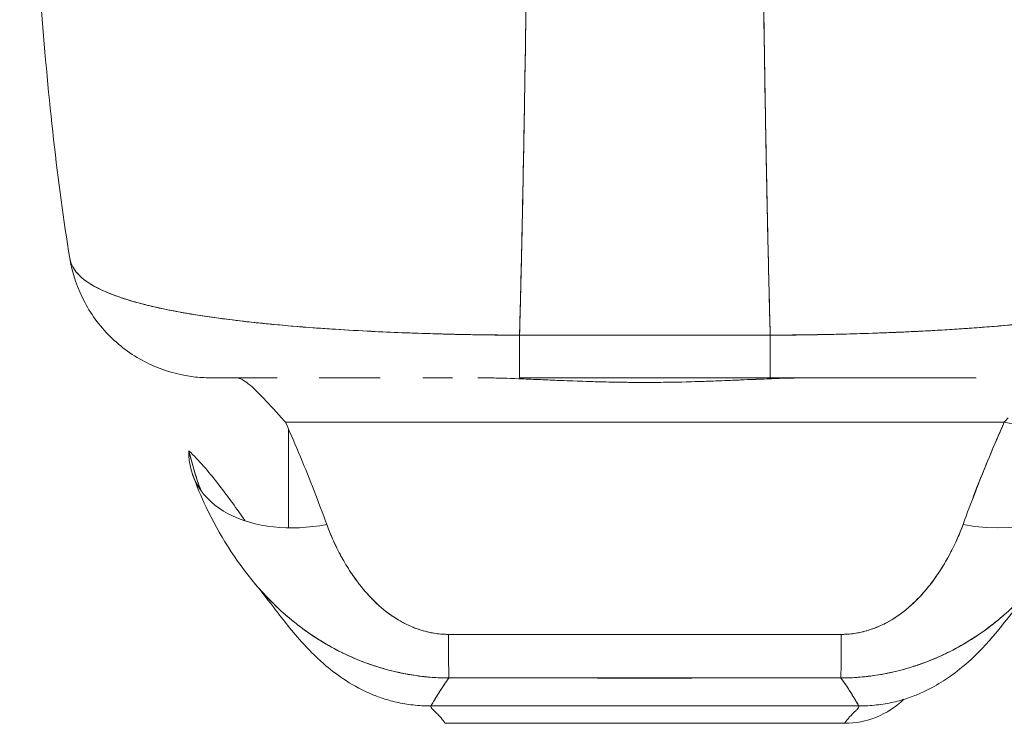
# Model space of a CAD drawing. Header units: inches. Extents: x 16 to 427, y 4 to 276.
# Tile 52 of 111: x 197.016 to 198.375, y 232.293 to 233.265. Entities that reach past the tile are written whole.
import ezdxf

# ---------------------------------------------------------------- set-up
doc = ezdxf.new("R2010")
doc.units = ezdxf.units.IN
doc.header["$LTSCALE"] = 26
doc.header["$MEASUREMENT"] = 0
doc.layers.add('Visible (ANSI)', color=7, linetype='Continuous', lineweight=5)

msp = doc.modelspace()

# ---------------------------------------------------------------- linework, layer by layer
at = {"layer": 'Visible (ANSI)'}
for p, q in [((197.7059, 232.829), (198.0521, 232.829)), ((197.6972, 232.7692), (197.6972, 232.7692)), ((197.7058, 232.7702), (198.0521, 232.7702)), ((197.7059, 232.7702), (198.0521, 232.7702)), ((197.7125, 232.7686), (197.7126, 232.7687)), ((197.7126, 232.7687), (197.7125, 232.7686)), ((198.0454, 232.7686), (198.0454, 232.7687)), ((198.0454, 232.7687), (198.0454, 232.7686)), ((198.0607, 232.7692), (198.0607, 232.7692)), ((197.3826, 232.709), (198.3753, 232.709)), ((198.3753, 232.709), (197.3826, 232.709)), ((197.3868, 232.6993), (197.3868, 232.5629)), ((197.4853, 232.4842), (197.4853, 232.4842)), ((197.4853, 232.4842), (197.4853, 232.4842)), ((198.2727, 232.4842), (198.2727, 232.4842)), ((198.2727, 232.4842), (198.2727, 232.4842)), ((197.5837, 232.3169), (198.1742, 232.3169)), ((198.1742, 232.3169), (197.5837, 232.3169)), ((197.6034, 232.293), (198.1546, 232.293)), ((198.1546, 232.293), (197.6034, 232.293))]:
    msp.add_line(p, q, dxfattribs=at)
msp.add_arc((198.1546, 232.4111), 0.1181, 270.0009, 313.9821, dxfattribs=at)
for centre, major_axis, ratio, start_param, end_param in [((197.2807, 232.9671), (0, -0.1969), 0.99821, 4.938365, 4.938861), ((197.2807, 232.9671), (0, 0.1969), 0.99821, 1.796772, 1.797268), ((197.3145, 232.9671), (0, 0.1969), 0.993149, 1.980375, 1.980558), ((197.7058, 232.9671), (0, -0.1969), 0.000147, 0.000258, 0.79365), ((197.7059, 232.9671), (0, -0.1968), 0.00001, 6.282809, 7.076373), ((198.0521, 232.9671), (0, -0.1968), 0.00001, 6.283184, 7.076653), ((198.0521, 232.9671), (0, -0.1969), 0.000146, 5.489535, 6.282927), ((198.3753, 232.8445), (0.1801, -0.0795), 0.655934, 4.994407, 6.472581), ((197.3469, 232.5047), (0.0881, -0.2613), 0.478434, 2.292259, 2.327972), ((198.411, 232.5047), (0.0881, 0.2613), 0.478442, 0.813616, 0.849329), ((197.4396, 232.7032), (-0.1852, -0.0668), 0.666321, 6.029055, 7.618004), ((198.3184, 232.7032), (0.1852, -0.0668), 0.666321, 4.948367, 6.283184), ((198.3184, 232.7032), (0.1852, -0.0668), 0.666321, 4.948367, 6.283183), ((197.6077, 232.5514), (0.0006, -0.1968), 0.002924, 5.472147, 6.180012), ((197.6077, 232.5514), (0.0006, -0.1968), 0.002924, 5.472147, 6.180012), ((198.1502, 232.5514), (-0.0006, -0.1968), 0.002922, 0.103174, 0.811038), ((198.1502, 232.5514), (-0.0006, -0.1968), 0.002922, 0.103174, 0.811038), ((197.6034, 233.344), (-0.0001, -1.051), 0.000017, 5.936175, 5.936176), ((198.1546, 233.3449), (-0.0001, -1.0519), 0.000021, 5.936175, 5.936176)]:
    msp.add_ellipse(centre, major_axis=major_axis, ratio=ratio, start_param=start_param, end_param=end_param, dxfattribs=at)
for points, knots in [([(197.0848, 232.9354), (197.0675, 233.0403), (197.0555, 233.1543), (197.0324, 233.4383), (197.023, 233.6162), (197.0156, 233.8013)], [0, 0, 0, 0, 1.137397, 1.137397, 2.631287, 2.631287, 2.631287, 2.631287]), ([(197.7208, 233.7983), (197.7201, 233.7198), (197.7193, 233.645), (197.7186, 233.5738), (197.7178, 233.5026), (197.7169, 233.4351), (197.7161, 233.3712), (197.7152, 233.3073), (197.7143, 233.2471), (197.7134, 233.1903), (197.7125, 233.1336), (197.7115, 233.0804), (197.7105, 233.0307), (197.7096, 232.9809), (197.7085, 232.9345), (197.7075, 232.8914), (197.7069, 232.8698), (197.7064, 232.849), (197.7059, 232.829)], [0.0000004, 0.0000004, 0.0000004, 0.0000004, 0.181782, 0.181782, 0.181782, 0.363564, 0.363564, 0.363564, 0.545346, 0.545346, 0.545346, 0.727128, 0.727128, 0.727128, 0.90891, 0.90891, 0.90891, 1, 1, 1, 1]), ([(197.7059, 232.829), (197.7066, 232.8564), (197.7073, 232.8852), (197.7081, 232.9156), (197.7088, 232.9461), (197.7095, 232.9781), (197.7102, 233.0118), (197.7109, 233.0454), (197.7115, 233.0807), (197.7122, 233.1176), (197.7128, 233.1545), (197.7135, 233.193), (197.7141, 233.2333), (197.7147, 233.2735), (197.7153, 233.3154), (197.7159, 233.359), (197.7165, 233.4027), (197.7171, 233.448), (197.7177, 233.4951), (197.7182, 233.5422), (197.7188, 233.591), (197.7193, 233.6415), (197.7198, 233.6921), (197.7203, 233.7443), (197.7208, 233.7983)], [0, 0, 0, 0, 0.1246195, 0.1246195, 0.1246195, 0.2496745, 0.2496745, 0.2496745, 0.3747294, 0.3747294, 0.3747294, 0.4997844, 0.4997844, 0.4997844, 0.6248393, 0.6248393, 0.6248393, 0.7498943, 0.7498943, 0.7498943, 0.8749492, 0.8749492, 0.8749492, 0.9999996, 0.9999996, 0.9999996, 0.9999996]), ([(198.0371, 233.7983), (198.0376, 233.7443), (198.0381, 233.6921), (198.0386, 233.6415), (198.0392, 233.591), (198.0397, 233.5422), (198.0403, 233.4951), (198.0408, 233.448), (198.0414, 233.4027), (198.042, 233.359), (198.0426, 233.3154), (198.0432, 233.2735), (198.0438, 233.2333), (198.0445, 233.193), (198.0451, 233.1545), (198.0457, 233.1176), (198.0464, 233.0807), (198.0471, 233.0454), (198.0478, 233.0118), (198.0484, 232.9781), (198.0492, 232.9461), (198.0499, 232.9156), (198.0506, 232.8852), (198.0513, 232.8564), (198.0521, 232.829)], [0.0000004, 0.0000004, 0.0000004, 0.0000004, 0.1250508, 0.1250508, 0.1250508, 0.2501057, 0.2501057, 0.2501057, 0.3751607, 0.3751607, 0.3751607, 0.5002156, 0.5002156, 0.5002156, 0.6252706, 0.6252706, 0.6252706, 0.7503255, 0.7503255, 0.7503255, 0.8753805, 0.8753805, 0.8753805, 1, 1, 1, 1]), ([(198.0521, 232.829), (198.0515, 232.849), (198.051, 232.8698), (198.0505, 232.8914), (198.0494, 232.9345), (198.0484, 232.9809), (198.0474, 233.0307), (198.0464, 233.0804), (198.0454, 233.1336), (198.0445, 233.1903), (198.0436, 233.2471), (198.0427, 233.3073), (198.0418, 233.3712), (198.041, 233.4351), (198.0402, 233.5026), (198.0394, 233.5738), (198.0386, 233.645), (198.0378, 233.7198), (198.0371, 233.7983)], [0, 0, 0, 0, 0.09109, 0.09109, 0.09109, 0.272872, 0.272872, 0.272872, 0.454654, 0.454654, 0.454654, 0.636436, 0.636436, 0.636436, 0.818218, 0.818218, 0.818218, 0.9999996, 0.9999996, 0.9999996, 0.9999996]), ([(197.7059, 232.829), (197.6934, 232.8292), (197.6794, 232.8293), (197.6646, 232.8295), (197.6523, 232.8296), (197.6395, 232.8298), (197.6266, 232.83), (197.6226, 232.8301), (197.6186, 232.8302), (197.6146, 232.8303), (197.5959, 232.8308), (197.577, 232.8313), (197.5575, 232.832), (197.5512, 232.8322), (197.5448, 232.8325), (197.5384, 232.8327), (197.5244, 232.8333), (197.5101, 232.834), (197.4955, 232.8347), (197.4784, 232.8356), (197.461, 232.8366), (197.4434, 232.8378), (197.4393, 232.8381), (197.4351, 232.8383), (197.431, 232.8386), (197.4094, 232.8401), (197.3877, 232.8419), (197.3665, 232.8439), (197.3595, 232.8446), (197.3526, 232.8453), (197.3457, 232.846), (197.3317, 232.8474), (197.318, 232.849), (197.3046, 232.8507), (197.2968, 232.8517), (197.2891, 232.8527), (197.2816, 232.8538), (197.2727, 232.855), (197.264, 232.8564), (197.2555, 232.8577), (197.2529, 232.8582), (197.2504, 232.8586), (197.2478, 232.859), (197.2302, 232.862), (197.2135, 232.8653), (197.1982, 232.8689), (197.1918, 232.8705), (197.1856, 232.872), (197.1797, 232.8736), (197.1718, 232.8758), (197.1643, 232.878), (197.1572, 232.8804), (197.1454, 232.8843), (197.1349, 232.8885), (197.1256, 232.893), (197.1247, 232.8935), (197.1238, 232.8939), (197.123, 232.8944), (197.1193, 232.8962), (197.1159, 232.8982), (197.1127, 232.9001), (197.1094, 232.9022), (197.1064, 232.9043), (197.1037, 232.9064), (197.0982, 232.9108), (197.0938, 232.9155), (197.0907, 232.9203), (197.0907, 232.9204), (197.0906, 232.9205), (197.0905, 232.9206), (197.0875, 232.9254), (197.0857, 232.9304), (197.0848, 232.9351), (197.0848, 232.9352), (197.0848, 232.9353), (197.0848, 232.9354)], [0, 0, 0, 0, 0.060624, 0.060624, 0.060624, 0.1111111, 0.1111111, 0.1111111, 0.1265869, 0.1265869, 0.1265869, 0.1987914, 0.1987914, 0.1987914, 0.2222222, 0.2222222, 0.2222222, 0.273294, 0.273294, 0.273294, 0.3333333, 0.3333333, 0.3333333, 0.3474368, 0.3474368, 0.3474368, 0.4205222, 0.4205222, 0.4205222, 0.4444444, 0.4444444, 0.4444444, 0.4933991, 0.4933991, 0.4933991, 0.5219496, 0.5219496, 0.5219496, 0.5555556, 0.5555556, 0.5555556, 0.5658861, 0.5658861, 0.5658861, 0.6371166, 0.6371166, 0.6371166, 0.6666667, 0.6666667, 0.6666667, 0.7059933, 0.7059933, 0.7059933, 0.7713333, 0.7713333, 0.7713333, 0.7777778, 0.7777778, 0.7777778, 0.804681, 0.804681, 0.804681, 0.8323648, 0.8323648, 0.8323648, 0.8888889, 0.8888889, 0.8888889, 0.8902659, 0.8902659, 0.8902659, 0.9461063, 0.9461063, 0.9461063, 0.9472693, 0.9472693, 0.9472693, 0.9472693]), ([(197.2791, 232.7702), (197.2711, 232.7702), (197.2631, 232.7707), (197.2345, 232.7742), (197.2139, 232.7802), (197.1761, 232.798), (197.1584, 232.8102), (197.1281, 232.839), (197.1152, 232.8561), (197.0954, 232.8933), (197.0883, 232.914), (197.0849, 232.935)], [0, 0, 0, 0, 0.0606795, 0.0606795, 0.2199974, 0.2199974, 0.3793193, 0.3793193, 0.5385339, 0.5385339, 0.7007379, 0.7007379, 0.7007379, 0.7007379]), ([(197.0849, 232.9349), (197.085, 232.9344), (197.0851, 232.9338), (197.0852, 232.9333), (197.0858, 232.9306), (197.0867, 232.9279), (197.088, 232.9252), (197.089, 232.9231), (197.0902, 232.9211), (197.0916, 232.919), (197.0921, 232.9183), (197.0927, 232.9175), (197.0933, 232.9168), (197.0957, 232.9138), (197.0985, 232.9109), (197.1019, 232.908), (197.1056, 232.9049), (197.1098, 232.9019), (197.1146, 232.899), (197.1169, 232.8977), (197.1192, 232.8963), (197.1217, 232.895), (197.1252, 232.8932), (197.1289, 232.8914), (197.1328, 232.8897), (197.1405, 232.8863), (197.1489, 232.8831), (197.1581, 232.8801), (197.1627, 232.8785), (197.1675, 232.8771), (197.1725, 232.8756), (197.1788, 232.8738), (197.1855, 232.872), (197.1924, 232.8703), (197.2064, 232.8669), (197.2216, 232.8637), (197.2376, 232.8608), (197.2383, 232.8607), (197.2391, 232.8606), (197.2398, 232.8604), (197.2558, 232.8576), (197.2727, 232.855), (197.2904, 232.8526), (197.3001, 232.8512), (197.31, 232.85), (197.3201, 232.8488), (197.3284, 232.8478), (197.3368, 232.8469), (197.3452, 232.846), (197.3629, 232.8442), (197.381, 232.8425), (197.3996, 232.841), (197.403, 232.8407), (197.4064, 232.8404), (197.4098, 232.8402), (197.4237, 232.8391), (197.4377, 232.8381), (197.4519, 232.8372), (197.4684, 232.8362), (197.4851, 232.8352), (197.5019, 232.8344), (197.5032, 232.8343), (197.5044, 232.8343), (197.5057, 232.8342), (197.5201, 232.8335), (197.5345, 232.8329), (197.5491, 232.8323), (197.5638, 232.8318), (197.5785, 232.8313), (197.5933, 232.8309), (197.5972, 232.8308), (197.6012, 232.8307), (197.6051, 232.8306), (197.6147, 232.8303), (197.6244, 232.8301), (197.6341, 232.8299), (197.6466, 232.8297), (197.6592, 232.8295), (197.6717, 232.8293), (197.6831, 232.8292), (197.6946, 232.8291), (197.7059, 232.829)], [0.0479989, 0.0479989, 0.0479989, 0.0479989, 0.0540743, 0.0540743, 0.0540743, 0.0856527, 0.0856527, 0.0856527, 0.1111111, 0.1111111, 0.1111111, 0.1205644, 0.1205644, 0.1205644, 0.1591176, 0.1591176, 0.1591176, 0.202025, 0.202025, 0.202025, 0.2222222, 0.2222222, 0.2222222, 0.25045, 0.25045, 0.25045, 0.305586, 0.305586, 0.305586, 0.3333333, 0.3333333, 0.3333333, 0.3688988, 0.3688988, 0.3688988, 0.4411046, 0.4411046, 0.4411046, 0.4444444, 0.4444444, 0.4444444, 0.5160884, 0.5160884, 0.5160884, 0.5555556, 0.5555556, 0.5555556, 0.5876754, 0.5876754, 0.5876754, 0.6544159, 0.6544159, 0.6544159, 0.6666667, 0.6666667, 0.6666667, 0.7161429, 0.7161429, 0.7161429, 0.7734695, 0.7734695, 0.7734695, 0.7777778, 0.7777778, 0.7777778, 0.8266877, 0.8266877, 0.8266877, 0.8758248, 0.8758248, 0.8758248, 0.8888889, 0.8888889, 0.8888889, 0.9207769, 0.9207769, 0.9207769, 0.9621735, 0.9621735, 0.9621735, 1, 1, 1, 1]), ([(198.6731, 232.9354), (198.6731, 232.9353), (198.6731, 232.9352), (198.6731, 232.9351), (198.6723, 232.9304), (198.6704, 232.9254), (198.6674, 232.9207), (198.6673, 232.9205), (198.6673, 232.9204), (198.6672, 232.9203), (198.6641, 232.9155), (198.6598, 232.9108), (198.6542, 232.9064), (198.6515, 232.9043), (198.6485, 232.9022), (198.6453, 232.9002), (198.6421, 232.8982), (198.6387, 232.8963), (198.6351, 232.8944), (198.6342, 232.894), (198.6332, 232.8935), (198.6323, 232.893), (198.6231, 232.8885), (198.6125, 232.8843), (198.6008, 232.8804), (198.5939, 232.8781), (198.5867, 232.8759), (198.579, 232.8738), (198.5729, 232.8721), (198.5664, 232.8705), (198.5598, 232.8689), (198.5444, 232.8653), (198.5278, 232.862), (198.5101, 232.859), (198.5081, 232.8587), (198.5061, 232.8583), (198.504, 232.858), (198.495, 232.8565), (198.4858, 232.8551), (198.4763, 232.8538), (198.4688, 232.8527), (198.4611, 232.8517), (198.4533, 232.8507), (198.4408, 232.8491), (198.4278, 232.8476), (198.4146, 232.8462), (198.407, 232.8454), (198.3993, 232.8446), (198.3915, 232.8439), (198.3702, 232.8419), (198.3485, 232.8401), (198.327, 232.8386), (198.3236, 232.8384), (198.3203, 232.8382), (198.317, 232.8379), (198.2986, 232.8367), (198.2803, 232.8356), (198.2624, 232.8347), (198.2484, 232.834), (198.2346, 232.8334), (198.2211, 232.8328), (198.2141, 232.8325), (198.2072, 232.8323), (198.2004, 232.832), (198.181, 232.8313), (198.162, 232.8308), (198.1433, 232.8303), (198.1396, 232.8302), (198.1358, 232.8301), (198.1321, 232.8301), (198.1189, 232.8298), (198.1058, 232.8296), (198.0933, 232.8295), (198.0785, 232.8293), (198.0645, 232.8292), (198.0521, 232.829)], [0.0528071, 0.0528071, 0.0528071, 0.0528071, 0.0539723, 0.0539723, 0.0539723, 0.1098872, 0.1098872, 0.1098872, 0.1111111, 0.1111111, 0.1111111, 0.1678395, 0.1678395, 0.1678395, 0.195541, 0.195541, 0.195541, 0.2222222, 0.2222222, 0.2222222, 0.2290682, 0.2290682, 0.2290682, 0.2949275, 0.2949275, 0.2949275, 0.3333333, 0.3333333, 0.3333333, 0.3644211, 0.3644211, 0.3644211, 0.4362041, 0.4362041, 0.4362041, 0.4444444, 0.4444444, 0.4444444, 0.4804974, 0.4804974, 0.4804974, 0.5092271, 0.5092271, 0.5092271, 0.5555556, 0.5555556, 0.5555556, 0.5823886, 0.5823886, 0.5823886, 0.6553745, 0.6553745, 0.6553745, 0.6666667, 0.6666667, 0.6666667, 0.7290537, 0.7290537, 0.7290537, 0.7777778, 0.7777778, 0.7777778, 0.8029174, 0.8029174, 0.8029174, 0.8744925, 0.8744925, 0.8744925, 0.8888889, 0.8888889, 0.8888889, 0.9398728, 0.9398728, 0.9398728, 1, 1, 1, 1]), ([(198.0521, 232.829), (198.0639, 232.8291), (198.0758, 232.8292), (198.0878, 232.8293), (198.1009, 232.8295), (198.1141, 232.8297), (198.1273, 232.83), (198.1358, 232.8301), (198.1443, 232.8303), (198.1528, 232.8306), (198.1586, 232.8307), (198.1644, 232.8309), (198.1702, 232.831), (198.1859, 232.8315), (198.2014, 232.832), (198.2168, 232.8326), (198.2287, 232.8331), (198.2405, 232.8336), (198.2523, 232.8342), (198.2571, 232.8344), (198.2619, 232.8347), (198.2667, 232.8349), (198.2845, 232.8359), (198.3022, 232.8369), (198.3196, 232.8381), (198.3292, 232.8388), (198.3387, 232.8395), (198.3481, 232.8402), (198.3571, 232.8409), (198.366, 232.8416), (198.3749, 232.8424), (198.3942, 232.8441), (198.4131, 232.846), (198.4314, 232.848), (198.4335, 232.8483), (198.4357, 232.8485), (198.4378, 232.8488), (198.4551, 232.8508), (198.4719, 232.853), (198.4879, 232.8555), (198.4983, 232.857), (198.5083, 232.8587), (198.5181, 232.8604), (198.5261, 232.8618), (198.5338, 232.8633), (198.5413, 232.8649), (198.5567, 232.8681), (198.5711, 232.8715), (198.5842, 232.8753), (198.5847, 232.8754), (198.5851, 232.8755), (198.5855, 232.8756), (198.5964, 232.8788), (198.6065, 232.8822), (198.6156, 232.8857), (198.6231, 232.8887), (198.63, 232.8918), (198.6362, 232.895), (198.6368, 232.8953), (198.6374, 232.8956), (198.6379, 232.8959), (198.6437, 232.8991), (198.6488, 232.9023), (198.6532, 232.9058), (198.6571, 232.9088), (198.6605, 232.9119), (198.6633, 232.9151), (198.6644, 232.9164), (198.6654, 232.9177), (198.6663, 232.919), (198.6675, 232.9207), (198.6685, 232.9224), (198.6694, 232.9241), (198.6708, 232.9268), (198.6719, 232.9297), (198.6726, 232.9326), (198.6728, 232.9333), (198.6729, 232.9341), (198.673, 232.9349)], [0, 0, 0, 0, 0.0395519, 0.0395519, 0.0395519, 0.0829776, 0.0829776, 0.0829776, 0.1111111, 0.1111111, 0.1111111, 0.130351, 0.130351, 0.130351, 0.1822686, 0.1822686, 0.1822686, 0.2222222, 0.2222222, 0.2222222, 0.2386312, 0.2386312, 0.2386312, 0.2996771, 0.2996771, 0.2996771, 0.3333333, 0.3333333, 0.3333333, 0.3655628, 0.3655628, 0.3655628, 0.4361491, 0.4361491, 0.4361491, 0.4444444, 0.4444444, 0.4444444, 0.5119023, 0.5119023, 0.5119023, 0.5555556, 0.5555556, 0.5555556, 0.5911944, 0.5911944, 0.5911944, 0.6643626, 0.6643626, 0.6643626, 0.6666667, 0.6666667, 0.6666667, 0.7276645, 0.7276645, 0.7276645, 0.7777778, 0.7777778, 0.7777778, 0.7825579, 0.7825579, 0.7825579, 0.8302948, 0.8302948, 0.8302948, 0.872238, 0.872238, 0.872238, 0.8888889, 0.8888889, 0.8888889, 0.9095682, 0.9095682, 0.9095682, 0.942962, 0.942962, 0.942962, 0.9519884, 0.9519884, 0.9519884, 0.9519884]), ([(198.0521, 232.829), (198.031, 232.829), (198.0085, 232.829), (197.9882, 232.829), (197.9835, 232.829), (197.979, 232.829), (197.9746, 232.829), (197.9597, 232.829), (197.9458, 232.829), (197.9321, 232.829), (197.9298, 232.829), (197.9275, 232.829), (197.9252, 232.829), (197.9141, 232.829), (197.9031, 232.829), (197.8925, 232.829), (197.888, 232.829), (197.8836, 232.829), (197.879, 232.829), (197.8744, 232.829), (197.8699, 232.829), (197.8654, 232.829), (197.8548, 232.829), (197.8438, 232.829), (197.8327, 232.829), (197.8304, 232.829), (197.8282, 232.829), (197.8259, 232.829), (197.8122, 232.829), (197.7982, 232.829), (197.7834, 232.829), (197.7789, 232.829), (197.7744, 232.829), (197.7698, 232.829), (197.7495, 232.829), (197.7269, 232.829), (197.7059, 232.829)], [0, 0, 0, 0, 0.166667, 0.166667, 0.166667, 0.20499, 0.20499, 0.20499, 0.333333, 0.333333, 0.333333, 0.354537, 0.354537, 0.354537, 0.456696, 0.456696, 0.456696, 0.5, 0.5, 0.5, 0.543586, 0.543586, 0.543586, 0.645594, 0.645594, 0.645594, 0.666667, 0.666667, 0.666667, 0.795017, 0.795017, 0.795017, 0.833333, 0.833333, 0.833333, 1, 1, 1, 1]), ([(197.3712, 232.7702), (197.3622, 232.7702), (197.3539, 232.7702), (197.3463, 232.7702), (197.3378, 232.7702), (197.3301, 232.7702), (197.3233, 232.7702), (197.3172, 232.7702), (197.3117, 232.7702), (197.3069, 232.7702), (197.3025, 232.7702), (197.2987, 232.7702), (197.2954, 232.7702), (197.2953, 232.7702), (197.2953, 232.7702), (197.2952, 232.7702), (197.2923, 232.7702), (197.2897, 232.7702), (197.2876, 232.7702), (197.2856, 232.7702), (197.284, 232.7702), (197.2827, 232.7702), (197.2816, 232.7702), (197.2807, 232.7702), (197.2801, 232.7702), (197.2795, 232.7702), (197.2792, 232.7702), (197.2791, 232.7702), (197.2791, 232.7702), (197.2791, 232.7702), (197.2791, 232.7702)], [0.5, 0.5, 0.5, 0.5, 0.5616244, 0.5616244, 0.5616244, 0.6303809, 0.6303809, 0.6303809, 0.6927574, 0.6927574, 0.6927574, 0.7493807, 0.7493807, 0.7493807, 0.75, 0.75, 0.75, 0.8009688, 0.8009688, 0.8009688, 0.8481994, 0.8481994, 0.8481994, 0.8914857, 0.8914857, 0.8914857, 0.9311058, 0.9311058, 0.9311058, 0.939143, 0.939143, 0.939143, 0.939143]), ([(197.3712, 232.7702), (197.3664, 232.7702), (197.3618, 232.7702), (197.3574, 232.7702), (197.3399, 232.7702), (197.3246, 232.7702), (197.3121, 232.7702), (197.2997, 232.7702), (197.2901, 232.7702), (197.2847, 232.7702), (197.2811, 232.7702), (197.2794, 232.7702), (197.2794, 232.7702)], [0.5931405, 0.5931405, 0.5931405, 0.5931405, 0.625, 0.625, 0.625, 0.75, 0.75, 0.75, 0.875, 0.875, 0.875, 0.9586542, 0.9586542, 0.9586542, 0.9586542]), ([(197.3145, 232.7702), (197.3183, 232.7702), (197.3232, 232.7681), (197.3291, 232.7638), (197.3349, 232.7594), (197.3417, 232.753), (197.3497, 232.7447), (197.3577, 232.7364), (197.3669, 232.7263), (197.3773, 232.7148)], [0, 0, 0, 0, 0.333333, 0.333333, 0.333333, 0.666667, 0.666667, 0.666667, 1, 1, 1, 1]), ([(197.5136, 232.7702), (197.5031, 232.7702), (197.4927, 232.7702), (197.4826, 232.7702), (197.4641, 232.7702), (197.4462, 232.7702), (197.4291, 232.7702)], [0.3206778, 0.3206778, 0.3206778, 0.3206778, 0.375, 0.375, 0.375, 0.4736422, 0.4736422, 0.4736422, 0.4736422]), ([(197.5136, 232.7702), (197.5054, 232.7702), (197.4974, 232.7702), (197.4896, 232.7702), (197.4764, 232.7702), (197.4637, 232.7702), (197.4516, 232.7702), (197.4438, 232.7702), (197.4363, 232.7702), (197.4291, 232.7702)], [0.25, 0.25, 0.25, 0.25, 0.2854265, 0.2854265, 0.2854265, 0.3457096, 0.3457096, 0.3457096, 0.3843223, 0.3843223, 0.3843223, 0.3843223]), ([(197.6131, 232.7702), (197.6071, 232.7702), (197.6012, 232.7702), (197.5875, 232.7702), (197.5798, 232.7702), (197.5721, 232.7702)], [0.23746, 0.23746, 0.23746, 0.23746, 0.2845823, 0.2845823, 0.3474231, 0.3474231, 0.3474231, 0.3474231]), ([(198.1095, 232.7702), (198.0841, 232.7702), (198.0567, 232.7691), (198.0265, 232.7679), (197.9962, 232.7666), (197.9631, 232.7652), (197.9297, 232.7644), (197.8962, 232.7637), (197.8625, 232.7636), (197.8291, 232.7644), (197.7956, 232.7651), (197.7624, 232.7666), (197.732, 232.7678), (197.7016, 232.7691), (197.674, 232.7702), (197.6484, 232.7702)], [0, 0, 0, 0, 0.2, 0.2, 0.2, 0.4, 0.4, 0.4, 0.6, 0.6, 0.6, 0.8, 0.8, 0.8, 1, 1, 1, 1]), ([(198.1095, 232.7702), (198.109, 232.7702), (198.1084, 232.7702), (198.1079, 232.7702), (198.0969, 232.7702), (198.0855, 232.77), (198.0736, 232.7697), (198.0604, 232.7693), (198.0465, 232.7687), (198.032, 232.7681), (198.0301, 232.768), (198.0283, 232.7679), (198.0264, 232.7679), (198.0127, 232.7673), (197.9984, 232.7667), (197.9837, 232.7661), (197.9661, 232.7654), (197.9481, 232.7648), (197.93, 232.7644), (197.9298, 232.7644), (197.9296, 232.7644), (197.9293, 232.7644), (197.9106, 232.764), (197.8918, 232.7638), (197.873, 232.7638), (197.8583, 232.7639), (197.8436, 232.7641), (197.829, 232.7644), (197.8242, 232.7645), (197.8195, 232.7646), (197.8148, 232.7647), (197.7954, 232.7653), (197.7763, 232.766), (197.7578, 232.7667), (197.7491, 232.7671), (197.7405, 232.7675), (197.7321, 232.7678), (197.7228, 232.7682), (197.7138, 232.7686), (197.7051, 232.7689), (197.6892, 232.7696), (197.6741, 232.77), (197.6597, 232.7702), (197.6559, 232.7702), (197.6521, 232.7702), (197.6484, 232.7702)], [0, 0, 0, 0, 0.004325, 0.004325, 0.004325, 0.090849, 0.090849, 0.090849, 0.187661, 0.187661, 0.187661, 0.2, 0.2, 0.2, 0.290523, 0.290523, 0.290523, 0.398627, 0.398627, 0.398627, 0.4, 0.4, 0.4, 0.512246, 0.512246, 0.512246, 0.6, 0.6, 0.6, 0.628359, 0.628359, 0.628359, 0.744718, 0.744718, 0.744718, 0.8, 0.8, 0.8, 0.860782, 0.860782, 0.860782, 0.970989, 0.970989, 0.970989, 1, 1, 1, 1]), ([(198.3273, 232.7702), (198.3107, 232.7702), (198.2933, 232.7702), (198.2753, 232.7702), (198.2519, 232.7702), (198.2277, 232.7702), (198.2029, 232.7702), (198.1781, 232.7702), (198.1529, 232.7702), (198.1277, 232.7702), (198.1025, 232.7702), (198.0774, 232.7702), (198.0521, 232.7702)], [0.5292078, 0.5292078, 0.5292078, 0.5292078, 0.625, 0.625, 0.625, 0.75, 0.75, 0.75, 0.875, 0.875, 0.875, 1, 1, 1, 1]), ([(198.3273, 232.7702), (198.3247, 232.7702), (198.3221, 232.7702), (198.3194, 232.7702), (198.307, 232.7702), (198.2938, 232.7702), (198.2799, 232.7702), (198.2685, 232.7702), (198.2566, 232.7702), (198.2444, 232.7702), (198.2433, 232.7702), (198.2421, 232.7702), (198.241, 232.7702), (198.2289, 232.7702), (198.2165, 232.7702), (198.2037, 232.7702), (198.1922, 232.7702), (198.1805, 232.7702), (198.1685, 232.7702), (198.1577, 232.7702), (198.1467, 232.7702), (198.1355, 232.7702), (198.1255, 232.7702), (198.1154, 232.7702), (198.1052, 232.7702), (198.096, 232.7702), (198.0867, 232.7702), (198.0774, 232.7702), (198.069, 232.7702), (198.0605, 232.7702), (198.0521, 232.7702)], [0.6183551, 0.6183551, 0.6183551, 0.6183551, 0.6321971, 0.6321971, 0.6321971, 0.6967567, 0.6967567, 0.6967567, 0.75, 0.75, 0.75, 0.7548437, 0.7548437, 0.7548437, 0.8069275, 0.8069275, 0.8069275, 0.8537124, 0.8537124, 0.8537124, 0.8960309, 0.8960309, 0.8960309, 0.9341897, 0.9341897, 0.9341897, 0.9687962, 0.9687962, 0.9687962, 1, 1, 1, 1]), ([(197.3826, 232.709), (197.3897, 232.6929), (197.3966, 232.6769), (197.4032, 232.6611), (197.4098, 232.6453), (197.4161, 232.6296), (197.4222, 232.614), (197.4283, 232.5984), (197.434, 232.5829), (197.4396, 232.5676)], [0, 0, 0, 0, 0.333333, 0.333333, 0.333333, 0.666667, 0.666667, 0.666667, 1, 1, 1, 1]), ([(198.3184, 232.5676), (198.3239, 232.5829), (198.3297, 232.5984), (198.3358, 232.614), (198.3365, 232.616), (198.3373, 232.618), (198.3381, 232.62), (198.3434, 232.6336), (198.349, 232.6473), (198.3548, 232.6611), (198.356, 232.6642), (198.3573, 232.6673), (198.3586, 232.6703), (198.364, 232.6831), (198.3696, 232.696), (198.3753, 232.709)], [0, 0, 0, 0, 0.333333, 0.333333, 0.333333, 0.376093, 0.376093, 0.376093, 0.666667, 0.666667, 0.666667, 0.731304, 0.731304, 0.731304, 1, 1, 1, 1]), ([(198.3184, 232.5676), (198.3239, 232.5829), (198.3297, 232.5984), (198.3357, 232.614), (198.3418, 232.6296), (198.3481, 232.6453), (198.3547, 232.6611), (198.3613, 232.6769), (198.3682, 232.6929), (198.3753, 232.709)], [0, 0, 0, 0, 0.333333, 0.333333, 0.333333, 0.666667, 0.666667, 0.666667, 1, 1, 1, 1]), ([(197.2655, 232.6151), (197.2639, 232.6196), (197.2623, 232.6241), (197.2608, 232.6287), (197.2563, 232.642), (197.2524, 232.6556), (197.2492, 232.6695)], [0.90124209, 0.90124209, 0.90124209, 0.90124209, 0.9263034, 0.9263034, 0.9263034, 1, 1, 1, 1]), ([(197.2492, 232.6695), (197.2518, 232.6589), (197.2547, 232.6481), (197.2581, 232.6373), (197.2604, 232.6299), (197.2629, 232.6226), (197.2656, 232.6153)], [0, 0, 0, 0, 0.05908858, 0.05908858, 0.05908858, 0.09914809, 0.09914809, 0.09914809, 0.09914809]), ([(197.3271, 232.5725), (197.3262, 232.5736), (197.3254, 232.5748), (197.3246, 232.576), (197.3189, 232.584), (197.3131, 232.5922), (197.3072, 232.6004), (197.3012, 232.6086), (197.2951, 232.6168), (197.2888, 232.6248), (197.2825, 232.6328), (197.2761, 232.6407), (197.2695, 232.6482), (197.2629, 232.6557), (197.2561, 232.6629), (197.2492, 232.6695)], [0.481857, 0.481857, 0.481857, 0.481857, 0.5, 0.5, 0.5, 0.625, 0.625, 0.625, 0.75, 0.75, 0.75, 0.875, 0.875, 0.875, 1, 1, 1, 1]), ([(197.3413, 232.4849), (197.3131, 232.5181), (197.2908, 232.5543), (197.2661, 232.6063), (197.2599, 232.6212), (197.2544, 232.6364)], [0, 0, 0, 0, 0.3569036, 0.3569036, 0.4962641, 0.4962641, 0.4962641, 0.4962641]), ([(197.4396, 232.5676), (197.4419, 232.5611), (197.4446, 232.5544), (197.4475, 232.5478), (197.4508, 232.5404), (197.4545, 232.5329), (197.4584, 232.5256), (197.4624, 232.5183), (197.4666, 232.5111), (197.4711, 232.5042), (197.4752, 232.4979), (197.4795, 232.4917), (197.484, 232.4858), (197.4881, 232.4805), (197.4924, 232.4753), (197.4969, 232.4704), (197.4986, 232.4685), (197.5003, 232.4667), (197.5021, 232.4649), (197.5046, 232.4623), (197.5071, 232.4599), (197.5096, 232.4575), (197.5137, 232.4537), (197.5179, 232.4502), (197.5223, 232.4468), (197.5263, 232.4437), (197.5305, 232.4407), (197.5348, 232.438), (197.5387, 232.4355), (197.5428, 232.4331), (197.547, 232.431), (197.5481, 232.4305), (197.5491, 232.4299), (197.5502, 232.4294), (197.553, 232.4281), (197.5559, 232.4268), (197.5588, 232.4256), (197.5625, 232.4241), (197.5663, 232.4228), (197.5701, 232.4216), (197.5736, 232.4205), (197.5771, 232.4196), (197.5807, 232.4188), (197.5839, 232.4181), (197.5872, 232.4175), (197.5905, 232.417), (197.5935, 232.4166), (197.5965, 232.4163), (197.5995, 232.4161), (197.6023, 232.4159), (197.605, 232.4158), (197.6077, 232.4158)], [0, 0, 0, 0, 0.090139, 0.090139, 0.090139, 0.192543, 0.192543, 0.192543, 0.294178, 0.294178, 0.294178, 0.386219, 0.386219, 0.386219, 0.468683, 0.468683, 0.468683, 0.5, 0.5, 0.5, 0.543483, 0.543483, 0.543483, 0.612641, 0.612641, 0.612641, 0.676614, 0.676614, 0.676614, 0.73542, 0.73542, 0.73542, 0.75, 0.75, 0.75, 0.789344, 0.789344, 0.789344, 0.838902, 0.838902, 0.838902, 0.884415, 0.884415, 0.884415, 0.926226, 0.926226, 0.926226, 0.964707, 0.964707, 0.964707, 1, 1, 1, 1]), ([(197.4396, 232.5676), (197.4447, 232.554), (197.4503, 232.5412), (197.4565, 232.5293), (197.4626, 232.5174), (197.4693, 232.5064), (197.4765, 232.4961), (197.4836, 232.4859), (197.4912, 232.4764), (197.4992, 232.4679), (197.5072, 232.4594), (197.5156, 232.4517), (197.5245, 232.4451), (197.5333, 232.4385), (197.5426, 232.4329), (197.552, 232.4286), (197.5615, 232.4242), (197.5711, 232.4209), (197.5805, 232.4188), (197.5898, 232.4167), (197.5988, 232.4157), (197.6077, 232.4158)], [0, 0, 0, 0, 0.142857, 0.142857, 0.142857, 0.285714, 0.285714, 0.285714, 0.428571, 0.428571, 0.428571, 0.571429, 0.571429, 0.571429, 0.714286, 0.714286, 0.714286, 0.857143, 0.857143, 0.857143, 1, 1, 1, 1]), ([(198.1502, 232.4158), (198.153, 232.4158), (198.1559, 232.4159), (198.1587, 232.4161), (198.1617, 232.4163), (198.1648, 232.4166), (198.1678, 232.4171), (198.1711, 232.4175), (198.1743, 232.4182), (198.1776, 232.4189), (198.1811, 232.4197), (198.1845, 232.4206), (198.188, 232.4216), (198.1917, 232.4228), (198.1954, 232.4241), (198.199, 232.4256), (198.2019, 232.4268), (198.2049, 232.428), (198.2078, 232.4294), (198.2087, 232.4299), (198.2097, 232.4304), (198.2106, 232.4308), (198.2148, 232.4329), (198.2188, 232.4353), (198.2228, 232.4377), (198.2271, 232.4405), (198.2313, 232.4434), (198.2354, 232.4465), (198.2398, 232.45), (198.2441, 232.4536), (198.2482, 232.4574), (198.2508, 232.4598), (198.2533, 232.4623), (198.2558, 232.4649), (198.2577, 232.4667), (198.2595, 232.4687), (198.2613, 232.4706), (198.2659, 232.4757), (198.2703, 232.481), (198.2744, 232.4865), (198.2791, 232.4926), (198.2834, 232.4988), (198.2876, 232.5053), (198.2921, 232.5123), (198.2963, 232.5196), (198.3002, 232.5269), (198.304, 232.5341), (198.3076, 232.5414), (198.3108, 232.5488), (198.3136, 232.5551), (198.3161, 232.5614), (198.3184, 232.5676)], [0, 0, 0, 0, 0.036619, 0.036619, 0.036619, 0.07542, 0.07542, 0.07542, 0.116832, 0.116832, 0.116832, 0.161518, 0.161518, 0.161518, 0.2101, 0.2101, 0.2101, 0.25, 0.25, 0.25, 0.263174, 0.263174, 0.263174, 0.321517, 0.321517, 0.321517, 0.385689, 0.385689, 0.385689, 0.455959, 0.455959, 0.455959, 0.5, 0.5, 0.5, 0.532725, 0.532725, 0.532725, 0.617421, 0.617421, 0.617421, 0.711301, 0.711301, 0.711301, 0.813465, 0.813465, 0.813465, 0.914177, 0.914177, 0.914177, 1, 1, 1, 1]), ([(198.1502, 232.4158), (198.1591, 232.4157), (198.1681, 232.4167), (198.1775, 232.4188), (198.1868, 232.4209), (198.1965, 232.4242), (198.2059, 232.4286), (198.2154, 232.4329), (198.2246, 232.4385), (198.2335, 232.4451), (198.2423, 232.4517), (198.2507, 232.4594), (198.2587, 232.4679), (198.2667, 232.4764), (198.2743, 232.4859), (198.2814, 232.4961), (198.2886, 232.5064), (198.2953, 232.5174), (198.3015, 232.5293), (198.3076, 232.5412), (198.3133, 232.554), (198.3184, 232.5676)], [0, 0, 0, 0, 0.142857, 0.142857, 0.142857, 0.285714, 0.285714, 0.285714, 0.428571, 0.428571, 0.428571, 0.571429, 0.571429, 0.571429, 0.714286, 0.714286, 0.714286, 0.857143, 0.857143, 0.857143, 1, 1, 1, 1]), ([(197.4983, 232.3346), (197.4846, 232.3406), (197.4729, 232.3474), (197.4522, 232.3612), (197.4433, 232.3683), (197.423, 232.386), (197.4135, 232.396), (197.3886, 232.4237), (197.3767, 232.4395), (197.3553, 232.4674), (197.3462, 232.4791), (197.3412, 232.485)], [0, 0, 0, 0, 0.135976, 0.135976, 0.285033, 0.285033, 0.52889, 0.52889, 1.016125, 1.016125, 1.539619, 1.539619, 1.539619, 1.539619]), ([(197.6082, 232.3556), (197.6015, 232.3556), (197.5947, 232.3558), (197.5879, 232.3563), (197.5807, 232.3567), (197.5734, 232.3575), (197.5661, 232.3584), (197.5583, 232.3595), (197.5506, 232.3608), (197.5428, 232.3624), (197.5395, 232.3631), (197.5363, 232.3638), (197.533, 232.3646), (197.528, 232.3657), (197.523, 232.367), (197.5181, 232.3685), (197.5093, 232.371), (197.5006, 232.3739), (197.4919, 232.3771), (197.4827, 232.3806), (197.4736, 232.3845), (197.4646, 232.3888), (197.4628, 232.3896), (197.4611, 232.3905), (197.4593, 232.3913), (197.4516, 232.3952), (197.444, 232.3993), (197.4365, 232.4038), (197.4268, 232.4095), (197.4173, 232.4158), (197.408, 232.4226), (197.4022, 232.4268), (197.3964, 232.4313), (197.3908, 232.4359), (197.3871, 232.439), (197.3835, 232.4421), (197.3799, 232.4453), (197.3705, 232.4536), (197.3614, 232.4626), (197.3526, 232.4721), (197.3488, 232.4763), (197.345, 232.4805), (197.3413, 232.4849)], [0, 0, 0, 0, 0.0451309, 0.0451309, 0.0451309, 0.0934261, 0.0934261, 0.0934261, 0.1448843, 0.1448843, 0.1448843, 0.1666667, 0.1666667, 0.1666667, 0.1998145, 0.1998145, 0.1998145, 0.2585241, 0.2585241, 0.2585241, 0.3210109, 0.3210109, 0.3210109, 0.3333333, 0.3333333, 0.3333333, 0.3871157, 0.3871157, 0.3871157, 0.4564187, 0.4564187, 0.4564187, 0.5, 0.5, 0.5, 0.5282562, 0.5282562, 0.5282562, 0.6021654, 0.6021654, 0.6021654, 0.6341223, 0.6341223, 0.6341223, 0.6341223]), ([(197.3413, 232.4849), (197.3423, 232.4837), (197.3434, 232.4824), (197.3445, 232.4812), (197.3455, 232.48), (197.3465, 232.4789), (197.3475, 232.4777), (197.3557, 232.4685), (197.3641, 232.4598), (197.3728, 232.4517), (197.3788, 232.4461), (197.3849, 232.4408), (197.3911, 232.4357), (197.394, 232.4333), (197.3969, 232.431), (197.3998, 232.4287), (197.409, 232.4216), (197.4185, 232.415), (197.4281, 232.4089), (197.4377, 232.4029), (197.4475, 232.3973), (197.4574, 232.3923), (197.4581, 232.3919), (197.4589, 232.3915), (197.4597, 232.3912), (197.4688, 232.3866), (197.478, 232.3825), (197.4873, 232.3789), (197.4923, 232.3769), (197.4973, 232.3751), (197.5023, 232.3734), (197.5074, 232.3717), (197.5125, 232.3701), (197.5176, 232.3686), (197.5228, 232.3671), (197.528, 232.3657), (197.5332, 232.3645), (197.5382, 232.3633), (197.5431, 232.3623), (197.5481, 232.3613), (197.5581, 232.3594), (197.5682, 232.358), (197.5783, 232.357), (197.5883, 232.3561), (197.5983, 232.3556), (197.6082, 232.3556)], [0.3651143, 0.3651143, 0.3651143, 0.3651143, 0.3742426, 0.3742426, 0.3742426, 0.3828534, 0.3828534, 0.3828534, 0.4522165, 0.4522165, 0.4522165, 0.5, 0.5, 0.5, 0.5220636, 0.5220636, 0.5220636, 0.5918842, 0.5918842, 0.5918842, 0.6613555, 0.6613555, 0.6613555, 0.6666667, 0.6666667, 0.6666667, 0.7302356, 0.7302356, 0.7302356, 0.7640633, 0.7640633, 0.7640633, 0.7985194, 0.7985194, 0.7985194, 0.8333333, 0.8333333, 0.8333333, 0.8662447, 0.8662447, 0.8662447, 0.9333972, 0.9333972, 0.9333972, 1, 1, 1, 1]), ([(198.4166, 232.4849), (198.4131, 232.4807), (198.4095, 232.4766), (198.4058, 232.4727), (198.3968, 232.4628), (198.3874, 232.4536), (198.3778, 232.4451), (198.3743, 232.4419), (198.3707, 232.4389), (198.3671, 232.4359), (198.3612, 232.4311), (198.3553, 232.4265), (198.3492, 232.422), (198.3399, 232.4153), (198.3303, 232.409), (198.3206, 232.4033), (198.3134, 232.399), (198.306, 232.395), (198.2986, 232.3913), (198.2966, 232.3903), (198.2946, 232.3894), (198.2926, 232.3884), (198.2838, 232.3842), (198.2748, 232.3804), (198.2657, 232.377), (198.2572, 232.3738), (198.2487, 232.371), (198.2401, 232.3685), (198.235, 232.3671), (198.23, 232.3658), (198.2249, 232.3646), (198.2219, 232.3638), (198.2188, 232.3632), (198.2158, 232.3625), (198.2081, 232.3609), (198.2004, 232.3596), (198.1928, 232.3586), (198.1854, 232.3576), (198.1781, 232.3568), (198.1708, 232.3563), (198.1637, 232.3558), (198.1567, 232.3556), (198.1497, 232.3556)], [0.3658523, 0.3658523, 0.3658523, 0.3658523, 0.3964464, 0.3964464, 0.3964464, 0.4722816, 0.4722816, 0.4722816, 0.5, 0.5, 0.5, 0.5453322, 0.5453322, 0.5453322, 0.6149297, 0.6149297, 0.6149297, 0.6666667, 0.6666667, 0.6666667, 0.6805788, 0.6805788, 0.6805788, 0.7421126, 0.7421126, 0.7421126, 0.7996722, 0.7996722, 0.7996722, 0.8333333, 0.8333333, 0.8333333, 0.8535882, 0.8535882, 0.8535882, 0.904523, 0.904523, 0.904523, 0.9531866, 0.9531866, 0.9531866, 1, 1, 1, 1]), ([(198.1497, 232.3556), (198.1596, 232.3556), (198.1696, 232.3561), (198.1796, 232.357), (198.1897, 232.358), (198.1998, 232.3594), (198.2099, 232.3613), (198.2148, 232.3623), (198.2198, 232.3633), (198.2247, 232.3645), (198.2299, 232.3657), (198.2351, 232.3671), (198.2403, 232.3686), (198.2454, 232.3701), (198.2506, 232.3717), (198.2557, 232.3734), (198.2607, 232.3751), (198.2657, 232.3769), (198.2706, 232.3789), (198.2799, 232.3825), (198.2892, 232.3866), (198.2983, 232.3912), (198.299, 232.3915), (198.2998, 232.3919), (198.3006, 232.3923), (198.3105, 232.3973), (198.3202, 232.4029), (198.3298, 232.4089), (198.3394, 232.415), (198.3489, 232.4216), (198.3581, 232.4287), (198.361, 232.431), (198.3639, 232.4333), (198.3668, 232.4356), (198.373, 232.4408), (198.3791, 232.4461), (198.3851, 232.4517), (198.3938, 232.4598), (198.4022, 232.4685), (198.4104, 232.4777), (198.4114, 232.4789), (198.4125, 232.48), (198.4135, 232.4812), (198.4145, 232.4824), (198.4156, 232.4837), (198.4167, 232.4849)], [0, 0, 0, 0, 0.0665991, 0.0665991, 0.0665991, 0.1337495, 0.1337495, 0.1337495, 0.1666667, 0.1666667, 0.1666667, 0.2014737, 0.2014737, 0.2014737, 0.235929, 0.235929, 0.235929, 0.2697581, 0.2697581, 0.2697581, 0.3333333, 0.3333333, 0.3333333, 0.3386445, 0.3386445, 0.3386445, 0.4081294, 0.4081294, 0.4081294, 0.4779605, 0.4779605, 0.4779605, 0.5, 0.5, 0.5, 0.5478044, 0.5478044, 0.5478044, 0.6171578, 0.6171578, 0.6171578, 0.6257679, 0.6257679, 0.6257679, 0.6348765, 0.6348765, 0.6348765, 0.6348765]), ([(198.4167, 232.485), (198.4095, 232.4764), (198.3947, 232.4565), (198.3655, 232.4198), (198.3544, 232.4062), (198.331, 232.3826), (198.3217, 232.3739), (198.3034, 232.3597), (198.2963, 232.3547), (198.2799, 232.3445), (198.2704, 232.3393), (198.2597, 232.3346)], [0, 0, 0, 0, 0.755651, 0.755651, 1.132235, 1.132235, 1.328898, 1.328898, 1.432194, 1.432194, 1.539214, 1.539214, 1.539214, 1.539214]), ([(197.6077, 232.4158), (197.6674, 232.4158), (197.7273, 232.4158), (197.7879, 232.4158), (197.8485, 232.4158), (197.9097, 232.4158), (197.9703, 232.4158), (198.0308, 232.4158), (198.0906, 232.4158), (198.1502, 232.4158)], [0, 0, 0, 0, 0.333333, 0.333333, 0.333333, 0.666667, 0.666667, 0.666667, 1, 1, 1, 1]), ([(197.5837, 232.3169), (197.5839, 232.3175), (197.5847, 232.319), (197.5859, 232.3212), (197.5872, 232.3234), (197.589, 232.3264), (197.5911, 232.3299), (197.5933, 232.3334), (197.5959, 232.3375), (197.5988, 232.3419), (197.6016, 232.3462), (197.6048, 232.3509), (197.6082, 232.3556)], [0, 0, 0, 0, 0.250198, 0.250198, 0.250198, 0.500396, 0.500396, 0.500396, 0.750593, 0.750593, 0.750593, 1, 1, 1, 1]), ([(197.6082, 232.3556), (197.6059, 232.3524), (197.6037, 232.3492), (197.6016, 232.3461), (197.5991, 232.3423), (197.5967, 232.3387), (197.5946, 232.3354), (197.5925, 232.3321), (197.5906, 232.3291), (197.5891, 232.3265), (197.5875, 232.3239), (197.5862, 232.3218), (197.5853, 232.3201), (197.5844, 232.3185), (197.5838, 232.3174), (197.5837, 232.3169)], [0, 0, 0, 0, 0.170255, 0.170255, 0.170255, 0.377691, 0.377691, 0.377691, 0.585128, 0.585128, 0.585128, 0.792564, 0.792564, 0.792564, 1, 1, 1, 1]), ([(197.6082, 232.3556), (197.6342, 232.3557), (197.6601, 232.3557), (197.6861, 232.3557), (197.7117, 232.3557), (197.7375, 232.3557), (197.7635, 232.3556), (197.7711, 232.3556), (197.7787, 232.3556), (197.7864, 232.3556), (197.8043, 232.3556), (197.8224, 232.3555), (197.8405, 232.3555), (197.8661, 232.3555), (197.8918, 232.3555), (197.9174, 232.3555), (197.935, 232.3555), (197.9526, 232.3556), (197.9701, 232.3556), (197.9782, 232.3556), (197.9863, 232.3556), (197.9944, 232.3556), (198.0204, 232.3557), (198.0462, 232.3557), (198.0718, 232.3557), (198.0978, 232.3557), (198.1237, 232.3557), (198.1497, 232.3556)], [0, 0, 0, 0, 0.146953, 0.146953, 0.146953, 0.291147, 0.291147, 0.291147, 0.333333, 0.333333, 0.333333, 0.431915, 0.431915, 0.431915, 0.570999, 0.570999, 0.570999, 0.666667, 0.666667, 0.666667, 0.711352, 0.711352, 0.711352, 0.854594, 0.854594, 0.854594, 1, 1, 1, 1]), ([(198.1497, 232.3556), (198.1058, 232.3557), (198.0617, 232.3557), (198.0175, 232.3557), (197.9714, 232.3556), (197.9251, 232.3556), (197.8788, 232.3556), (197.8326, 232.3556), (197.7863, 232.3556), (197.7402, 232.3557), (197.7259, 232.3557), (197.7116, 232.3557), (197.6973, 232.3557), (197.6676, 232.3557), (197.6379, 232.3557), (197.6082, 232.3556)], [0, 0, 0, 0, 0.24471, 0.24471, 0.24471, 0.500303, 0.500303, 0.500303, 0.755735, 0.755735, 0.755735, 0.834924, 0.834924, 0.834924, 1, 1, 1, 1]), ([(198.1742, 232.3169), (198.1741, 232.3174), (198.1735, 232.3185), (198.1726, 232.3201), (198.1717, 232.3218), (198.1704, 232.3239), (198.1689, 232.3265), (198.1673, 232.3291), (198.1655, 232.3321), (198.1633, 232.3354), (198.1612, 232.3387), (198.1589, 232.3423), (198.1563, 232.3461), (198.1542, 232.3492), (198.152, 232.3524), (198.1497, 232.3556)], [0, 0, 0, 0, 0.207436, 0.207436, 0.207436, 0.414872, 0.414872, 0.414872, 0.622309, 0.622309, 0.622309, 0.829745, 0.829745, 0.829745, 1, 1, 1, 1]), ([(198.1497, 232.3556), (198.1531, 232.3509), (198.1563, 232.3462), (198.1592, 232.3419), (198.162, 232.3375), (198.1646, 232.3334), (198.1668, 232.3299), (198.169, 232.3264), (198.1707, 232.3234), (198.172, 232.3212), (198.1733, 232.319), (198.1741, 232.3175), (198.1742, 232.3169)], [0, 0, 0, 0, 0.249407, 0.249407, 0.249407, 0.499604, 0.499604, 0.499604, 0.749802, 0.749802, 0.749802, 1, 1, 1, 1]), ([(197.5837, 232.3169), (197.5751, 232.3169), (197.5669, 232.3174), (197.5589, 232.3183), (197.551, 232.3192), (197.5433, 232.3205), (197.536, 232.3222), (197.5286, 232.3239), (197.5216, 232.3259), (197.5148, 232.3282), (197.5091, 232.3301), (197.5036, 232.3323), (197.4983, 232.3346)], [0, 0, 0, 0, 0.0666667, 0.0666667, 0.0666667, 0.1333333, 0.1333333, 0.1333333, 0.2, 0.2, 0.2, 0.2563835, 0.2563835, 0.2563835, 0.2563835]), ([(198.2597, 232.3346), (198.2544, 232.3323), (198.2488, 232.3301), (198.2431, 232.3282), (198.2364, 232.3259), (198.2293, 232.3239), (198.222, 232.3222), (198.2146, 232.3205), (198.207, 232.3192), (198.199, 232.3183), (198.1911, 232.3174), (198.1828, 232.3169), (198.1742, 232.3169)], [0.7436165, 0.7436165, 0.7436165, 0.7436165, 0.8, 0.8, 0.8, 0.8666667, 0.8666667, 0.8666667, 0.9333333, 0.9333333, 0.9333333, 1, 1, 1, 1]), ([(197.6034, 232.293), (197.6034, 232.293), (197.603, 232.2935), (197.6024, 232.2943), (197.6019, 232.2951), (197.601, 232.2962), (197.6, 232.2974), (197.599, 232.2986), (197.5979, 232.3), (197.5966, 232.3014), (197.5954, 232.3027), (197.5941, 232.3041), (197.5928, 232.3054), (197.5915, 232.3067), (197.5902, 232.308), (197.5891, 232.3091), (197.5879, 232.3102), (197.5868, 232.3112), (197.5859, 232.3121), (197.5851, 232.313), (197.5844, 232.3138), (197.584, 232.3146), (197.5836, 232.3153), (197.5834, 232.3161), (197.5837, 232.3169)], [0, 0, 0, 0, 0.125, 0.125, 0.125, 0.25, 0.25, 0.25, 0.375, 0.375, 0.375, 0.5, 0.5, 0.5, 0.625, 0.625, 0.625, 0.75, 0.75, 0.75, 0.875, 0.875, 0.875, 1, 1, 1, 1]), ([(198.1742, 232.3169), (198.1745, 232.3161), (198.1744, 232.3153), (198.174, 232.3146), (198.1735, 232.3138), (198.1729, 232.313), (198.172, 232.3121), (198.1711, 232.3112), (198.17, 232.3102), (198.1689, 232.3091), (198.1677, 232.308), (198.1664, 232.3067), (198.1651, 232.3054), (198.1638, 232.3041), (198.1625, 232.3027), (198.1613, 232.3014), (198.1601, 232.3), (198.1589, 232.2986), (198.1579, 232.2974), (198.1569, 232.2962), (198.1561, 232.2951), (198.1555, 232.2943), (198.1549, 232.2935), (198.1546, 232.293), (198.1546, 232.293)], [0, 0, 0, 0, 0.125, 0.125, 0.125, 0.25, 0.25, 0.25, 0.375, 0.375, 0.375, 0.5, 0.5, 0.5, 0.625, 0.625, 0.625, 0.75, 0.75, 0.75, 0.875, 0.875, 0.875, 1, 1, 1, 1])]:
    msp.add_open_spline(points, degree=3, knots=knots, dxfattribs=at)
for points in [[(198.0489, 232.9599), (198.0489, 232.9599), (198.0489, 232.9599), (198.0489, 232.9599)], [(197.7089, 232.9537), (197.7089, 232.9537), (197.7089, 232.9537), (197.7089, 232.9537)], [(197.709, 232.9551), (197.709, 232.9551), (197.709, 232.9551), (197.709, 232.9551)], [(197.1599, 232.8795), (197.1599, 232.8795), (197.1599, 232.8795), (197.1599, 232.8795)], [(197.4383, 232.8381), (197.4383, 232.8381), (197.4383, 232.8381), (197.4383, 232.8381)], [(197.4853, 232.8353), (197.4853, 232.8353), (197.4853, 232.8353), (197.4853, 232.8353)], [(198.2727, 232.8353), (198.2727, 232.8353), (198.2727, 232.8353), (198.2727, 232.8353)], [(198.3196, 232.8381), (198.3196, 232.8381), (198.3196, 232.8381), (198.3196, 232.8381)], [(197.4821, 232.7702), (197.4821, 232.7702), (197.4821, 232.7702), (197.4821, 232.7702)], [(197.4853, 232.7702), (197.4853, 232.7702), (197.4853, 232.7702), (197.4853, 232.7702)], [(197.7165, 232.7685), (197.7165, 232.7685), (197.7165, 232.7685), (197.7165, 232.7685)], [(197.7165, 232.7685), (197.7165, 232.7685), (197.7165, 232.7685), (197.7165, 232.7685)], [(198.0414, 232.7685), (198.0414, 232.7685), (198.0414, 232.7685), (198.0414, 232.7685)], [(198.0414, 232.7685), (198.0414, 232.7685), (198.0414, 232.7685), (198.0414, 232.7685)], [(198.2727, 232.7702), (198.2727, 232.7702), (198.2727, 232.7702), (198.2727, 232.7702)], [(198.2758, 232.7702), (198.2758, 232.7702), (198.2758, 232.7702), (198.2758, 232.7702)], [(198.3367, 232.7702), (198.3336, 232.7702), (198.3305, 232.7702), (198.3273, 232.7702)]]:
    msp.add_open_spline(points, degree=3, dxfattribs=at)

doc.saveas('drawing.dxf')
